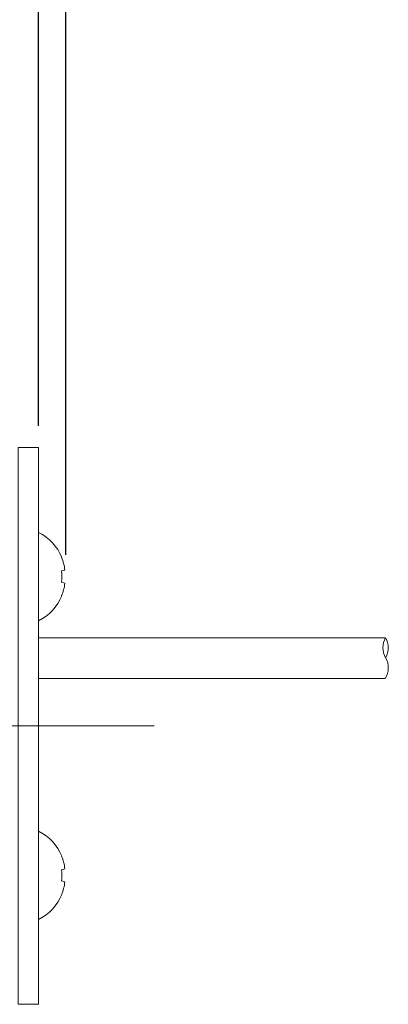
# Model space of a CAD drawing. Header units: millimetres. Extents: x -201 to 202, y 143 to 428.
# Tile 18 of 28: x 37 to 50, y 275 to 311. Entities that reach past the tile are written whole.
import ezdxf

# ---------------------------------------------------------------- set-up
doc = ezdxf.new("R2010")
doc.units = ezdxf.units.MM
doc.header["$LTSCALE"] = 0.25
doc.linetypes.add('CENTER', pattern=[50.8, 31.75, -6.35, 6.35, -6.35])
for name, color, linetype, lineweight in [('CABLE', 7, 'Continuous', 20), ('CENTER', 1, 'CENTER', 9), ('DIMENSION', 6, 'Continuous', 9), ('MXB8146', 7, 'Continuous', 20), ('SIDE PLATE', 7, 'Continuous', 20)]:
    doc.layers.add(name, color=color, linetype=linetype, lineweight=lineweight)
doc.styles.add('VS Standard', font='msgothic.ttc', dxfattribs={"height": 3})
doc.dimstyles.new('VS Standard x0.5', dxfattribs={"dimtxt": 3, "dimasz": 3, "dimexe": 0.5, "dimexo": 0.8, "dimgap": 0.5, "dimtad": 3, "dimlfac": 2, "dimrnd": 0.0001, "dimzin": 9, "dimdsep": 46, "dimtxsty": 'VS Standard', "dimcen": 0, "dimaunit": 1, "dimadec": 0, "dimazin": 2, "dimtfac": 1, "dimtmove": 0, "dimatfit": 3, "dimfxl": 1, "dimtolj": 1, "dimtzin": 0, "dimarcsym": 0})

# ---------------------------------------------------------------- blocks, each defined once
blk = doc.blocks.new('*D220')
at = {"layer": 'Defpoints', "color": 0}
for p in [(37.236, 316.539), (-114.264, 295.619), (37.236, 295.619)]:
    blk.add_point(p, dxfattribs=at)
at = {"layer": 'DIMENSION', "color": 0, "lineweight": -2}
for p, q in [((-114.264, 296.419), (-114.264, 317.039)), ((37.236, 296.419), (37.236, 317.039)), ((-111.264, 316.539), (34.236, 316.539))]:
    blk.add_line(p, q, dxfattribs=at)
at = {"layer": 'DIMENSION', "color": 0}
for points in [[(-111.264, 317.039), (-111.264, 316.039), (-114.264, 316.539)], [(34.236, 316.039), (34.236, 317.039), (37.236, 316.539)]]:
    blk.add_solid(points, dxfattribs=at)
at = {"layer": 'DIMENSION', "color": 0, "insert": (-38.514, 318.539), "char_height": 3, "attachment_point": 5, "style": 'VS Standard'}
blk.add_mtext('\\A1;303', dxfattribs=at)
blk = doc.blocks.new('*D222')
at = {"layer": 'Defpoints', "color": 0}
for p in [(38.235, 325.775), (-115.265, 290.869), (38.235, 290.869)]:
    blk.add_point(p, dxfattribs=at)
at = {"layer": 'DIMENSION', "color": 0, "lineweight": -2}
for p, q in [((-115.265, 291.669), (-115.265, 326.275)), ((38.235, 291.669), (38.235, 326.275)), ((-112.265, 325.775), (35.235, 325.775))]:
    blk.add_line(p, q, dxfattribs=at)
at = {"layer": 'DIMENSION', "color": 0}
for points in [[(-112.265, 326.275), (-112.265, 325.275), (-115.265, 325.775)], [(35.235, 325.275), (35.235, 326.275), (38.235, 325.775)]]:
    blk.add_solid(points, dxfattribs=at)
at = {"layer": 'DIMENSION', "color": 0, "insert": (-38.515, 328.027), "char_height": 3, "attachment_point": 5, "style": 'VS Standard'}
blk.add_mtext('\\A1;\\A1;(307)', dxfattribs=at)

msp = doc.modelspace()

# ---------------------------------------------------------------- linework, layer by layer
at = {"layer": 'CABLE'}
for p, q in [((49.9899, 288.6194), (37.2358, 288.6194)), ((37.2358, 287.1194), (49.9901, 287.1194))]:
    msp.add_line(p, q, dxfattribs=at)
for centre, radius, start, end in [((50.6382, 288.2509), 0.7325, 149.79641, 210.20359), ((49.3722, 288.2509), 0.7325, 329.79641, 30.20359), ((49.3701, 287.5134), 0.7345, 327.56285, 30.16034)]:
    msp.add_arc(centre, radius, start, end, dxfattribs=at)
at = {"layer": 'CENTER'}
msp.add_line((-118.5142, 285.3694), (41.4858, 285.3694), dxfattribs=at)
at = {"layer": 'MXB8146'}
for p, q in [((37.2358, 292.4944), (37.2358, 289.2444)), ((38.0795, 291.5775), (38.0911, 291.5806)), ((38.0795, 291.0775), (38.2036, 291.1107)), ((38.2036, 290.628), (38.0795, 290.6613)), ((38.0911, 290.1582), (38.0795, 290.1613)), ((37.2358, 278.2444), (37.2358, 281.4944)), ((38.0911, 280.5806), (38.0795, 280.5775)), ((38.2036, 280.1107), (38.0795, 280.0775)), ((38.0795, 279.6613), (38.2036, 279.628)), ((38.0795, 279.1613), (38.0911, 279.1582))]:
    msp.add_line(p, q, dxfattribs=at)
for centre, radius, start, end in [((36.4155, 290.8694), 1.8203, 22.99918, 63.215), ((36.3633, 290.8715), 1.8557, 7.40652, 22.36075), ((36.2254, 290.8694), 1.8657, 353.59563, 6.40437), ((36.3633, 290.8673), 1.8557, 337.63925, 352.59348), ((36.4155, 290.8694), 1.8203, 296.785, 337.00082), ((36.4155, 279.8694), 1.8203, 22.99918, 63.215), ((36.3633, 279.8715), 1.8557, 7.40652, 22.36075), ((36.2254, 279.8694), 1.8657, 353.59563, 6.40437), ((36.3633, 279.8673), 1.8557, 337.63925, 352.59348), ((36.4155, 279.8694), 1.8203, 296.785, 337.00082)]:
    msp.add_arc(centre, radius, start, end, dxfattribs=at)
at = {"layer": 'SIDE PLATE'}
msp.add_lwpolyline([(37.2358, 275.1194), (37.2358, 295.6194), (36.4858, 295.6194), (36.4858, 275.1194)], close=True, dxfattribs=at)

# ---------------------------------------------------------------- dimensions: what is measured, and where the dimension line sits
at = {"layer": 'DIMENSION'}
dim = msp.add_linear_dim(base=(38.2349, 325.7753), p1=(-115.2651, 290.8694), p2=(38.2349, 290.8694), text='\\A1;(<>)', dimstyle='VS Standard x0.5', dxfattribs=at)
dim.commit()
dim.dimension.update_dxf_attribs({"geometry": '*D222', "text_midpoint": (-38.5151, 325.7753), "dimtype": 160})
dim = msp.add_linear_dim(base=(37.2358, 316.5386), p1=(-114.2642, 295.6194), p2=(37.2358, 295.6194), dimstyle='VS Standard x0.5', dxfattribs=at)
dim.commit()
dim.dimension.update_dxf_attribs({"geometry": '*D220', "text_midpoint": (-38.5142, 316.5386), "dimtype": 160})

doc.saveas('drawing.dxf')
